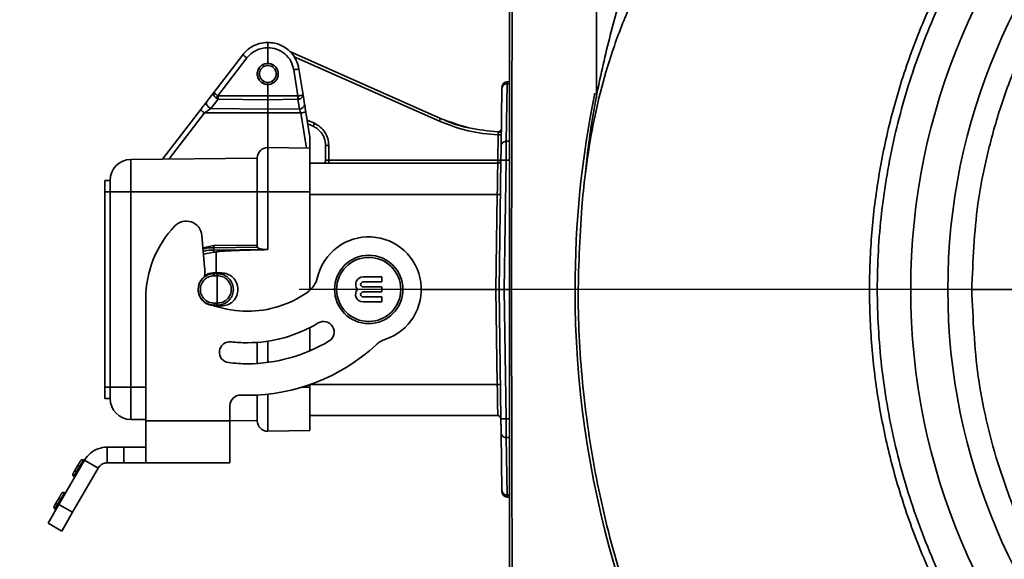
# Model space of a CAD drawing. Header units: millimetres. Extents: x 3 to 297, y 2 to 209.
# Tile 6 of 46: x 137.78 to 140.13, y 55.33 to 56.61. Entities that reach past the tile are written whole.
import ezdxf

# ---------------------------------------------------------------- set-up
doc = ezdxf.new("R2010")
doc.units = ezdxf.units.MM
doc.layers.add('尺寸线', color=5, linetype='Continuous')
doc.styles.add('SLDTEXTSTYLE2', font='TXT', dxfattribs={"width": 0.7})
doc.dimstyles.new('SLDDIMSTYLE0', dxfattribs={"dimtxt": 3, "dimasz": 3, "dimexe": 0, "dimexo": 0.0625, "dimgap": 0.75, "dimtad": 0, "dimtih": 1, "dimtoh": 1, "dimdec": 1, "dimlfac": 40, "dimrnd": 1e-09, "dimzin": 12, "dimdsep": 46, "dimtxsty": 'SLDTEXTSTYLE2', "dimsah": 1, "dimcen": 0, "dimadec": 0, "dimazin": 3, "dimtfac": 1, "dimtdec": 1, "dimtofl": 0, "dimtmove": 0, "dimatfit": 3, "dimfxl": 0, "dimfrac": 2, "dimtolj": 1, "dimtzin": 12, "dimarcsym": 0})

# ---------------------------------------------------------------- blocks, each defined once
blk = doc.blocks.new('_D')
at = {"layer": '尺寸线'}
for p, q in [((108.7159, 88.7034), (94.9076, 88.7034)), ((113.6399, 83.7795), (108.7159, 88.7034)), ((141.4495, 55.9698), (113.6399, 83.7795))]:
    blk.add_line(p, q, dxfattribs=at)
blk.add_solid([(113.6399, 83.7795), (111.8368, 86.219), (111.2004, 85.5826)], dxfattribs=at)
at = {"layer": '尺寸线', "insert": (94.9076, 92.5706), "char_height": 3, "attachment_point": 1, "style": 'SLDTEXTSTYLE2'}
blk.add_mtext('R1573.2', dxfattribs=at)
blk = doc.blocks.new('SW_CENTERMARKSYMBOL_0')
at = {"layer": '尺寸线', "color": 0}
blk.add_line((-0.05, 0), (-3, 0), dxfattribs=at)

msp = doc.modelspace()

# ---------------------------------------------------------------- hatches: boundary and pattern name
at = {"layer": '尺寸线'}
h = msp.add_hatch(dxfattribs=at)
h.set_pattern_fill('DOTS', color=256, scale=2, style=0)
edge = h.paths.add_edge_path(flags=0)
edge.add_arc((141.44955, 55.96983), 39.32875, 0, 360)
edge = h.paths.add_edge_path(flags=0)
edge.add_arc((141.44955, 55.96983), 6.1375, 0, 360)

# ---------------------------------------------------------------- linework, layer by layer
at = {"color": 7, "linetype": 'Continuous', "lineweight": 35}
for p, q in [((138.37455, 56.54483), (138.37455, 56.50733)), ((138.78553, 56.37676), (138.4268, 56.53574)), ((138.31506, 56.52801), (138.2463, 56.43848)), ((138.25555, 56.43029), (138.32476, 56.5204)), ((138.436, 56.52353), (138.78249, 56.36998)), ((138.35307, 56.4935), (138.35205, 56.49323)), ((138.35386, 56.49636), (138.35413, 56.49534)), ((138.36153, 56.50275), (138.36051, 56.50302)), ((138.36364, 56.50482), (138.36337, 56.50381)), ((138.37349, 56.50652), (138.37274, 56.50726)), ((138.37635, 56.50726), (138.37561, 56.50652)), ((138.38572, 56.50381), (138.38545, 56.50482)), ((138.38858, 56.50302), (138.38756, 56.50275)), ((138.39496, 56.49534), (138.39524, 56.49636)), ((138.39704, 56.49323), (138.39602, 56.4935)), ((138.43648, 56.49222), (138.4464, 56.43001)), ((138.4486, 56.4942), (138.45849, 56.4325)), ((138.34961, 56.48413), (138.35036, 56.48339)), ((138.35036, 56.48127), (138.34961, 56.48052)), ((138.35205, 56.47142), (138.35307, 56.47115)), ((138.35413, 56.46931), (138.35386, 56.4683)), ((138.36051, 56.46164), (138.36153, 56.46191)), ((138.38756, 56.46191), (138.38858, 56.46164)), ((138.39524, 56.4683), (138.39496, 56.46931)), ((138.39602, 56.47115), (138.39704, 56.47142)), ((138.39874, 56.48339), (138.39948, 56.48413)), ((138.39948, 56.48052), (138.39874, 56.48127)), ((138.94955, 56.46374), (138.94338, 56.46362)), ((138.2463, 56.43848), (138.22951, 56.41661)), ((138.2463, 56.43848), (138.24674, 56.43764)), ((138.36337, 56.46085), (138.36364, 56.45983)), ((138.37274, 56.45739), (138.37349, 56.45814)), ((138.37455, 56.45733), (138.37455, 56.43)), ((138.37561, 56.45814), (138.37635, 56.45739)), ((138.38545, 56.45983), (138.38572, 56.46085)), ((138.93122, 56.44781), (138.92931, 56.31095)), ((138.94159, 56.32211), (138.9435, 56.45897)), ((138.9435, 56.45897), (138.94955, 56.45909)), ((138.2392, 56.40016), (138.25646, 56.42262)), ((138.25163, 56.42518), (138.25164, 56.42519)), ((138.37455, 56.43), (138.25646, 56.43)), ((138.25646, 56.42262), (138.37455, 56.42117)), ((138.4464, 56.43001), (138.37455, 56.43)), ((138.37455, 56.42117), (138.37455, 56.43)), ((138.37455, 56.42117), (138.44631, 56.42205)), ((138.37455, 56.39849), (138.37455, 56.42117)), ((138.44769, 56.42223), (138.44631, 56.42205)), ((138.44631, 56.42205), (138.44993, 56.39942)), ((138.45849, 56.4325), (138.46206, 56.41023)), ((138.21465, 56.39726), (138.12457, 56.27997)), ((138.2392, 56.40016), (138.37455, 56.39849)), ((138.37455, 56.39849), (138.44993, 56.39942)), ((138.37455, 56.38965), (138.37455, 56.39849)), ((138.46504, 56.39163), (138.47455, 56.33233)), ((138.14023, 56.28014), (138.22434, 56.38965)), ((138.22434, 56.38965), (138.37455, 56.38965)), ((138.37455, 56.38965), (138.45292, 56.38965)), ((138.37455, 56.30733), (138.37455, 56.38965)), ((138.45292, 56.38965), (138.46637, 56.30572)), ((138.48534, 56.36494), (138.46809, 56.37259)), ((138.46952, 56.36367), (138.4823, 56.35801)), ((138.92134, 56.27725), (138.92218, 56.33749)), ((138.94955, 56.3222), (138.94159, 56.32211)), ((138.37455, 56.30733), (138.37455, 56.20233)), ((138.47455, 56.30558), (138.37455, 56.30733)), ((138.47455, 56.30558), (138.47455, 56.20233)), ((138.51205, 56.3123), (138.51205, 56.27733)), ((138.51955, 56.27725), (138.51955, 56.31237)), ((138.34955, 56.28233), (138.04902, 56.27918)), ((138.04902, 56.27918), (138.04902, 56.20233)), ((138.34955, 56.28233), (138.34955, 56.20233)), ((138.51955, 56.26983), (138.51955, 56.27725)), ((138.92134, 56.27725), (138.51955, 56.27725)), ((138.92134, 56.272), (138.92134, 56.27725)), ((138.92884, 56.27746), (138.92455, 55.96983)), ((138.93683, 55.96983), (138.94112, 56.27746)), ((138.94112, 56.27746), (138.94955, 56.27755)), ((138.92134, 56.26983), (138.47455, 56.26983)), ((138.92134, 56.26983), (138.92134, 56.272)), ((137.98705, 56.22918), (137.99955, 56.22918)), ((137.98705, 56.20233), (137.99955, 56.20233)), ((137.98705, 55.73733), (137.98705, 56.20233)), ((138.04902, 56.20233), (137.99955, 56.20233)), ((137.99955, 56.20233), (137.99955, 55.73733)), ((138.04902, 55.73733), (138.04902, 56.20233)), ((138.04902, 56.20233), (138.34955, 56.20233)), ((138.34955, 56.20233), (138.34955, 56.07479)), ((138.37455, 56.20233), (138.34955, 56.20233)), ((138.37455, 56.0645), (138.37455, 56.20233)), ((138.37455, 56.20233), (138.47455, 56.20233)), ((138.47455, 56.20233), (138.47455, 55.96748)), ((138.47455, 56.19587), (138.9202, 56.19587)), ((138.91705, 55.96983), (138.9202, 56.19587)), ((138.218, 56.0981), (138.2245, 56.02383)), ((138.24596, 56.07395), (138.22057, 56.06871)), ((138.34955, 56.07479), (138.24596, 56.07395)), ((138.24596, 56.06912), (138.34982, 56.06997)), ((138.24602, 56.06356), (138.24596, 56.06912)), ((138.36921, 56.06463), (138.24602, 56.06356)), ((138.36921, 56.06463), (138.37455, 56.0645)), ((138.22187, 56.05392), (138.24603, 56.05873)), ((138.24603, 56.05873), (138.25208, 56.05878)), ((138.25208, 56.00925), (138.25208, 56.05878)), ((138.24696, 56.00244), (138.25455, 56.00243)), ((138.24705, 56.00743), (138.24705, 56.00925)), ((138.25208, 56.00925), (138.24705, 56.00925)), ((138.25455, 56.00743), (138.24705, 56.00743)), ((138.25208, 56.00925), (138.25454, 56.00925)), ((138.25454, 56.00925), (138.26418, 56.00925)), ((138.25507, 56.00743), (138.25455, 56.00743)), ((138.25455, 55.93722), (138.25455, 56.00243)), ((138.25455, 56.00243), (138.25515, 56.00243)), ((138.26418, 56.00925), (138.25507, 56.00743)), ((138.64599, 55.99952), (138.60126, 55.99952)), ((138.64599, 55.98757), (138.64599, 55.99952)), ((138.60126, 55.98757), (138.64599, 55.98757)), ((138.64599, 55.97575), (138.60126, 55.97575)), ((138.64599, 55.96379), (138.64599, 55.97575)), ((138.73764, 55.96983), (138.91705, 55.96983)), ((138.92455, 55.96983), (138.91705, 55.96983)), ((138.9202, 55.74378), (138.91705, 55.96983)), ((138.92455, 55.96983), (138.92884, 55.66219)), ((138.92455, 55.96983), (138.93683, 55.96983)), ((138.94955, 55.96983), (138.93683, 55.96983)), ((138.94112, 55.66219), (138.93683, 55.96983)), ((140.04821, 55.96983), (140.15133, 55.96983)), ((138.08455, 55.65733), (138.08455, 55.9483)), ((138.60116, 55.96379), (138.64599, 55.96379)), ((138.64599, 55.95198), (138.60116, 55.95198)), ((138.64599, 55.94002), (138.64599, 55.95198)), ((138.25455, 55.93722), (138.24696, 55.93722)), ((138.25455, 55.93222), (138.24705, 55.93222)), ((138.25208, 55.92921), (138.25208, 55.9304)), ((138.25454, 55.9304), (138.26418, 55.9304)), ((138.25515, 55.93722), (138.25455, 55.93722)), ((138.25507, 55.93222), (138.25455, 55.93222)), ((138.25507, 55.93222), (138.26418, 55.9304)), ((138.60116, 55.94002), (138.64599, 55.94002)), ((138.47455, 55.87891), (138.47455, 55.82366)), ((138.34955, 55.84386), (138.34955, 55.79375)), ((138.37455, 55.79616), (138.37455, 55.84665)), ((137.98705, 55.73733), (137.99955, 55.73733)), ((138.04902, 55.73733), (137.99955, 55.73733)), ((138.04902, 55.73733), (138.04902, 55.66047)), ((138.08455, 55.73733), (138.04902, 55.73733)), ((138.47455, 55.73733), (138.45649, 55.73733)), ((138.47455, 55.74321), (138.47455, 55.73733)), ((138.47455, 55.73733), (138.47455, 55.63407)), ((138.9202, 55.74378), (138.47616, 55.74378)), ((138.34955, 55.71862), (138.34955, 55.65733)), ((138.37455, 55.72063), (138.37455, 55.63233)), ((137.98705, 55.71047), (137.99955, 55.71047)), ((138.28455, 55.6933), (138.28455, 55.65733)), ((138.47455, 55.66983), (138.92134, 55.66983)), ((138.08455, 55.6601), (138.04902, 55.66047)), ((138.28455, 55.65733), (138.08455, 55.65733)), ((138.08455, 55.65733), (138.08455, 55.55736)), ((138.34955, 55.65733), (138.28455, 55.65801)), ((138.28455, 55.55733), (138.28455, 55.65733)), ((138.94955, 55.6621), (138.94112, 55.66219)), ((138.47455, 55.63407), (138.37455, 55.63233)), ((138.92931, 55.62871), (138.93122, 55.49184)), ((138.9435, 55.48068), (138.94159, 55.61754)), ((138.94159, 55.61754), (138.94955, 55.61745)), ((138.03263, 55.59483), (137.9928, 55.59483)), ((137.9928, 55.55733), (137.9928, 55.59483)), ((138.03263, 55.59483), (138.03263, 55.55733)), ((138.08449, 55.59483), (138.03263, 55.59483)), ((137.93867, 55.56358), (137.87803, 55.45854)), ((137.92348, 55.55226), (137.91598, 55.53927)), ((137.91989, 55.53604), (137.92739, 55.54903)), ((137.93616, 55.56422), (137.92739, 55.54903)), ((137.92739, 55.54903), (137.92955, 55.54778)), ((137.93832, 55.56297), (137.93616, 55.56422)), ((137.93867, 55.56358), (137.97115, 55.54483)), ((138.03263, 55.55733), (137.9928, 55.55733)), ((138.08449, 55.55733), (138.03263, 55.55733)), ((138.08455, 55.55736), (138.08449, 55.55733)), ((138.08449, 55.55733), (138.28455, 55.55733)), ((137.97115, 55.54483), (137.91051, 55.43979)), ((137.91989, 55.53604), (137.91366, 55.52525)), ((137.91366, 55.52525), (137.91582, 55.524)), ((137.92205, 55.53479), (137.91989, 55.53604)), ((137.89116, 55.48627), (137.88239, 55.47109)), ((137.89332, 55.48502), (137.89116, 55.48627)), ((138.9435, 55.48068), (138.94955, 55.48056)), ((137.87803, 55.45854), (137.85207, 55.41358)), ((137.87489, 55.45809), (137.86866, 55.4473)), ((137.87848, 55.47432), (137.87098, 55.46133)), ((137.87489, 55.45809), (137.88239, 55.47109)), ((137.87705, 55.45684), (137.87489, 55.45809)), ((137.91051, 55.43979), (137.87803, 55.45854)), ((137.88239, 55.47109), (137.88455, 55.46984)), ((138.94338, 55.47603), (138.94955, 55.47591)), ((137.86866, 55.4473), (137.87082, 55.44605)), ((137.91051, 55.43979), (137.88455, 55.39483)), ((137.88455, 55.39483), (137.85207, 55.41358))]:
    msp.add_line(p, q, dxfattribs=at)
at = {"color": 7, "linetype": 'Continuous', "lineweight": 35, "flags": 128}
msp.add_lwpolyline([(138.2392, 56.40016), (138.23649, 56.4015), (138.23395, 56.40332), (138.23176, 56.40548), (138.23004, 56.40786), (138.22891, 56.41032), (138.22843, 56.41269), (138.22863, 56.41483), (138.22951, 56.41661)], dxfattribs=at)
at = {"color": 7, "linetype": 'Continuous', "lineweight": 35}
for centre, radius in [((141.44955, 55.96983), 1.54657), ((141.44955, 55.96983), 1.45826), ((138.61455, 55.96983), 0.08125)]:
    msp.add_circle(centre, radius, dxfattribs=at)
for centre, radius, start, end in [((141.44955, 55.96983), 2.975, 204.74835, 39.33708), ((138.49812, 56.75113), 0.2886, 230.63358, 233.08119), ((138.37455, 56.48233), 0.02, 0, 180), ((138.37455, 56.48233), 0.02, 180, 0), ((138.94377, 56.45113), 0.0125, 91.10126, 179.20191), ((141.44955, 55.96983), 2.34454, 180, 11.97082), ((141.44955, 55.96983), 2.34454, 168.51245, 180), ((138.3977, 56.62038), 0.2886, 230.63358, 233.08119), ((138.45054, 56.41094), 0.01154, 266.99827, 356.4736), ((138.28102, 57.4813), 1.1051, 278.94875, 279.58567), ((139.18209, 56.19492), 0.43627, 155.36584, 156.34142), ((138.89381, 56.18185), 0.44762, 155.85525, 156.82446), ((138.92239, 56.35241), 0.0075, 267.64887, 359.20057), ((138.37455, 56.28233), 0.025, 90, 180), ((138.51767, 56.13326), 0.17912, 89.4003, 91.79964), ((138.04955, 56.22918), 0.05, 90.6, 180), ((138.50455, 56.27733), 0.0075, 270.00005, 359.99999), ((138.92571, 56.4563), 0.1791, 268.60038, 270.99961), ((138.92134, 56.27733), 0.0075, 270, 359.20244), ((138.92395, 56.33019), 0.13437, 268.40088, 271.59909), ((138.33455, 55.9483), 0.25, 136.40511, 180), ((138.18065, 56.09483), 0.0375, 5, 136.40511), ((138.61455, 55.96983), 0.125, 288.64168, 166.55105), ((138.04841, 56.07151), 0.19756, 359.30663, 0.70715), ((138.61455, 55.96983), 0.07625, 0, 180), ((138.09998, 56.01294), 0.125, 354.28028, 5), ((138.24705, 55.96983), 0.03814, 126.51168, 266.75687), ((138.43219, 56.01344), 0.0625, 304.47211, 346.55105), ((138.60126, 55.98166), 0.01786, 90, 221.47621), ((138.61455, 55.96983), 0.07625, 180, 0), ((138.60116, 55.95789), 0.01786, 138.05643, 270), ((138.60126, 55.98166), 0.00591, 90, 270), ((138.32606, 56.16801), 0.25, 270, 304.47211), ((138.60116, 55.95789), 0.00591, 90, 270), ((138.26205, 55.97063), 0.0425, 246.1898, 252.03055), ((138.32606, 56.16801), 0.25, 252.03055, 270), ((138.32606, 56.16801), 0.325, 270, 301.18315), ((138.50728, 55.86858), 0.025, 301.18315, 121.18315), ((138.28455, 55.82048), 0.025, 83.18773, 263.18773), ((138.32606, 56.16801), 0.325, 263.18773, 270), ((138.32606, 56.16801), 0.375, 270, 301.18315), ((138.32606, 56.16801), 0.45, 270, 312.83119), ((138.67448, 55.79216), 0.0625, 108.64168, 132.83119), ((138.32606, 56.16801), 0.375, 263.18773, 270), ((138.92395, 55.60947), 0.13436, 88.40083, 91.59917), ((138.30955, 55.6933), 0.025, 88.00742, 180), ((138.32606, 56.16801), 0.45, 268.00742, 270), ((138.04955, 55.71047), 0.05, 180, 269.4), ((138.92134, 55.66233), 0.0075, 0.79896, 89.99999), ((138.37455, 55.65733), 0.025, 180, 270), ((137.93034, 55.55658), 0.00811, 212.17641, 248.60933), ((137.93366, 55.55989), 0.005, 60, 150), ((137.91616, 55.52958), 0.005, 150, 240), ((137.92284, 55.54359), 0.00811, 212.17641, 248.60933), ((137.88866, 55.48194), 0.005, 60, 150), ((138.94377, 55.48853), 0.0125, 180.79809, 268.9219), ((137.87784, 55.46565), 0.00811, 212.17641, 248.60933), ((137.88534, 55.47864), 0.00811, 212.17641, 248.60933), ((137.87116, 55.45163), 0.005, 150, 240)]:
    msp.add_arc(centre, radius, start, end, dxfattribs=at)
msp.add_ellipse((138.37455, 56.07123), major_axis=(0.025, 0.0003), ratio=0.2679306, start_param=3.2873186, end_param=4.4940682, dxfattribs=at)
for points, knots in [([(139.14965, 58.63232), (139.14972, 58.56231), (139.14986, 58.4224), (139.15028, 58.22177), (139.15079, 58.03866), (139.15133, 57.88032), (139.15185, 57.74428), (139.15233, 57.6284), (139.15276, 57.53086), (139.15316, 57.44402), (139.15353, 57.36575), (139.1539, 57.28735), (139.15428, 57.20691), (139.1547, 57.11802), (139.15513, 57.02159), (139.15555, 56.91852), (139.15592, 56.80986), (139.15619, 56.69691), (139.15628, 56.58414), (139.15619, 56.49286), (139.15595, 56.44033), (139.15588, 56.42401)], [0, 0, 0, 0, 0.0951041, 0.1900481, 0.2725324, 0.3438541, 0.4051346, 0.4573361, 0.5012761, 0.53764, 0.5753011, 0.6075999, 0.6441503, 0.6845765, 0.72834, 0.7751476, 0.8245861, 0.8759623, 0.9285869, 0.9778148, 1, 1, 1, 1]), ([(143.76267, 56.28898), (143.75885, 56.32319), (143.74801, 56.42011), (143.71158, 56.57763), (143.65552, 56.76185), (143.58327, 56.9434), (143.49447, 57.12108), (143.38566, 57.29037), (143.2611, 57.45349), (143.12295, 57.61053), (142.97728, 57.74623), (142.82951, 57.85983), (142.68292, 57.95498), (142.52604, 58.03984), (142.36233, 58.11264), (142.19478, 58.17269), (142.0232, 58.22072), (141.84598, 58.25664), (141.66539, 58.27954), (141.48391, 58.28887), (141.30225, 58.28469), (141.12063, 58.2668), (140.93903, 58.23518), (140.75944, 58.18981), (140.58492, 58.13145), (140.41829, 58.06137), (140.25887, 57.97971), (140.10663, 57.88567), (139.94642, 57.76748), (139.78612, 57.62168), (139.62978, 57.44469), (139.48822, 57.25528), (139.39443, 57.09996), (139.32886, 56.96726), (139.28228, 56.86062), (139.23348, 56.72844), (139.19192, 56.59233), (139.15916, 56.45201), (139.13912, 56.33699), (139.13208, 56.26856), (139.12997, 56.24802)], [0, 0, 0, 0, 0.0164906, 0.0467309, 0.0769737, 0.107914, 0.1388446, 0.1698374, 0.2008503, 0.2327176, 0.2645701, 0.2897101, 0.31485, 0.340715, 0.3665807, 0.3913262, 0.4160712, 0.4415026, 0.4669329, 0.4918794, 0.5170113, 0.5424048, 0.5677994, 0.5939579, 0.6201171, 0.6455293, 0.6709411, 0.697094, 0.7232466, 0.7584127, 0.7935993, 0.8301544, 0.8666787, 0.8776081, 0.8994728, 0.9214001, 0.9442108, 0.96702, 0.9901045, 1, 1, 1, 1]), ([(141.44955, 54.32536), (141.37401, 54.32837), (141.22183, 54.33442), (141.02792, 54.37695), (140.86821, 54.42946), (140.74124, 54.48357), (140.61782, 54.54888), (140.50095, 54.62414), (140.39111, 54.70876), (140.28919, 54.80179), (140.19435, 54.90429), (140.10898, 55.01399), (140.03334, 55.1302), (139.96796, 55.25172), (139.9124, 55.37984), (139.86815, 55.51161), (139.83519, 55.64647), (139.81377, 55.78278), (139.80374, 55.92207), (139.8056, 56.06089), (139.81914, 56.19906), (139.84405, 56.33478), (139.88069, 56.46953), (139.9284, 56.59992), (139.98691, 56.72581), (140.05534, 56.84564), (140.13452, 56.96067), (140.2227, 57.06791), (140.31947, 57.16722), (140.42368, 57.25767), (140.53647, 57.34001), (140.65531, 57.4121), (140.77965, 57.47386), (140.90794, 57.52467), (141.04162, 57.56508), (141.17714, 57.59349), (141.31371, 57.61114), (141.40417, 57.6133), (141.44955, 57.61438)], [0, 0, 0, 0, 0.04384667, 0.08833293, 0.11470514, 0.14145364, 0.16839327, 0.19572564, 0.22209784, 0.24884635, 0.27578597, 0.30311835, 0.32949055, 0.35623905, 0.38317868, 0.41051105, 0.43688326, 0.46372724, 0.49057122, 0.51790359, 0.5442758, 0.57111978, 0.59796376, 0.62529613, 0.65166833, 0.67851232, 0.7053563, 0.73268867, 0.75906087, 0.78580938, 0.812749, 0.84008138, 0.86645358, 0.89329756, 0.92014154, 0.94747392, 0.97364747, 1, 1, 1, 1]), ([(141.44955, 57.59588), (141.40483, 57.59481), (141.3154, 57.59266), (141.16612, 57.57347), (141.00325, 57.53689), (140.83024, 57.47683), (140.66492, 57.39805), (140.50975, 57.30077), (140.36634, 57.18691), (140.23642, 57.05783), (140.12219, 56.91467), (140.02455, 56.75975), (139.94468, 56.59494), (139.88428, 56.42205), (139.84343, 56.24355), (139.82261, 56.06159), (139.82284, 55.87845), (139.84338, 55.69648), (139.88397, 55.5179), (139.94481, 55.34515), (140.02441, 55.18025), (140.12183, 55.02516), (140.23642, 54.88229), (140.36612, 54.75303), (140.50938, 54.63892), (140.6648, 54.54207), (140.82998, 54.46293), (141.01648, 54.39836), (141.22386, 54.35305), (141.37432, 54.34693), (141.44955, 54.34387)], [0, 0, 0, 0, 0.0262694, 0.0525388, 0.088297, 0.1241692, 0.1599274, 0.1956856, 0.2315578, 0.267316, 0.3030741, 0.3389464, 0.3747045, 0.4104627, 0.4463349, 0.4820931, 0.5178513, 0.5537235, 0.5894817, 0.6252399, 0.6611121, 0.6968703, 0.7326285, 0.7685007, 0.8042589, 0.8400171, 0.8758893, 0.9116475, 0.9558237, 1, 1, 1, 1]), ([(139.87898, 57.45134), (139.82546, 57.40811), (139.71194, 57.31641), (139.56039, 57.159), (139.44052, 57.0056), (139.35186, 56.86932), (139.28622, 56.75379), (139.23266, 56.64153), (139.19203, 56.5352), (139.16374, 56.43749), (139.14253, 56.33708), (139.12828, 56.24099), (139.12339, 56.19096), (139.12095, 56.16595)], [0, 0, 0, 0, 0.1006504, 0.2134782, 0.3262898, 0.4015186, 0.4767497, 0.5519902, 0.6272024, 0.7024348, 0.7776708, 0.8888278, 1, 1, 1, 1]), ([(140.04821, 55.96983), (140.05096, 56.0378), (140.05528, 56.14465), (140.08326, 56.28779), (140.11448, 56.40126), (140.15582, 56.51272), (140.20642, 56.62027), (140.2654, 56.72217), (140.33258, 56.81884), (140.40844, 56.91035), (140.4918, 56.99509), (140.58118, 57.07172), (140.67657, 57.1407), (140.77845, 57.20195), (140.88516, 57.25431), (140.99486, 57.29704), (141.10771, 57.33056), (141.22412, 57.35463), (141.34215, 57.36872), (141.4598, 57.37273), (141.57739, 57.367), (141.6952, 57.35118), (141.81124, 57.32541), (141.92359, 57.29025), (142.03266, 57.24592), (142.13859, 57.192), (142.23956, 57.12927), (142.33394, 57.0589), (142.42218, 56.98097), (142.50429, 56.89503), (142.57881, 56.80242), (142.64458, 56.70477), (142.70204, 56.60203), (142.75113, 56.49374), (142.80046, 56.35363), (142.84184, 56.17879), (142.84785, 56.03999), (142.85088, 55.96983)], [0, 0, 0, 0, 0.04629059, 0.07275543, 0.09922028, 0.12645398, 0.15368769, 0.18015253, 0.20661737, 0.23385108, 0.26108478, 0.28754963, 0.31401447, 0.34124818, 0.36848188, 0.39494673, 0.42141157, 0.44864528, 0.47587898, 0.50234382, 0.52880867, 0.55604237, 0.58327608, 0.60974092, 0.63620577, 0.66343947, 0.69067318, 0.71713802, 0.74360286, 0.77083657, 0.79807027, 0.82453512, 0.85099996, 0.87823367, 0.90546737, 0.95221015, 1, 1, 1, 1]), ([(138.94955, 55.11638), (138.94955, 55.15073), (138.94955, 55.24933), (138.94955, 55.41512), (138.94955, 55.61782), (138.94955, 55.82697), (138.94955, 56.03569), (138.94955, 56.23863), (138.94955, 56.4358), (138.94955, 56.63108), (138.94955, 56.7592), (138.94955, 56.82328)], [0, 0, 0, 0, 0.0627629, 0.1801203, 0.2974151, 0.4187899, 0.5401211, 0.6532794, 0.7664909, 0.8832198, 1, 1, 1, 1]), ([(138.95648, 56.82951), (138.95633, 56.79824), (138.95589, 56.70429), (138.95526, 56.54442), (138.95477, 56.38052), (138.95449, 56.24638), (138.95434, 56.14409), (138.95426, 56.04119), (138.95424, 55.90352), (138.95439, 55.73006), (138.95477, 55.55751), (138.9552, 55.41967), (138.95557, 55.31631), (138.95592, 55.23329), (138.95622, 55.16463), (138.95638, 55.13012), (138.95648, 55.11014)], [0, 0, 0, 0, 0.0566752, 0.1702359, 0.2849676, 0.3429112, 0.4012776, 0.4598125, 0.5178819, 0.6348802, 0.7544253, 0.8151785, 0.8762441, 0.9373859, 0.9637727, 1, 1, 1, 1]), ([(138.31506, 56.52801), (138.31814, 56.53159), (138.32473, 56.53926), (138.3381, 56.54853), (138.35499, 56.55582), (138.3678, 56.55681), (138.37455, 56.55733)], [0, 0, 0, 0, 0.2058527, 0.4411662, 0.705898, 1, 1, 1, 1]), ([(138.37455, 56.54483), (138.37455, 56.54601), (138.37454, 56.54868), (138.37454, 56.5519), (138.37454, 56.55431), (138.37454, 56.55592), (138.37455, 56.55709), (138.37455, 56.55725), (138.37455, 56.55733)], [0, 0, 0, 0, 0.1812102, 0.4078067, 0.5387211, 0.6810658, 0.8348295, 1, 1, 1, 1]), ([(138.37455, 56.55733), (138.37994, 56.55699), (138.39044, 56.55633), (138.40939, 56.5499), (138.42837, 56.53671), (138.44316, 56.51615), (138.44688, 56.50115), (138.4486, 56.4942)], [0, 0, 0, 0, 0.1530496, 0.298182, 0.5635065, 0.797484, 1, 1, 1, 1]), ([(138.32476, 56.5204), (138.32788, 56.52396), (138.33422, 56.53117), (138.34658, 56.53888), (138.36024, 56.54394), (138.36982, 56.54453), (138.37455, 56.54483)], [0, 0, 0, 0, 0.2466698, 0.5, 0.7533302, 1, 1, 1, 1]), ([(138.37455, 56.54483), (138.38169, 56.54414), (138.39644, 56.54272), (138.41604, 56.53092), (138.43085, 56.51349), (138.43464, 56.49916), (138.43648, 56.49222)], [0, 0, 0, 0, 0.24200889, 0.5, 0.75799111, 1, 1, 1, 1]), ([(138.37455, 56.45733), (138.3714, 56.45766), (138.36654, 56.45818), (138.36071, 56.4613), (138.35674, 56.46453), (138.35351, 56.46851), (138.35048, 56.47432), (138.34894, 56.48233), (138.35048, 56.49034), (138.35352, 56.49615), (138.35675, 56.50014), (138.36072, 56.50336), (138.36655, 56.50647), (138.3714, 56.50699), (138.37455, 56.50733)], [0, 0, 0, 0, 0.1197349, 0.18518, 0.2500276, 0.3149641, 0.380282, 0.5, 0.6197179, 0.6852149, 0.7499726, 0.814997, 0.8802651, 1, 1, 1, 1]), ([(138.35413, 56.49534), (138.35415, 56.4952), (138.3542, 56.49494), (138.35413, 56.49452), (138.35397, 56.49415), (138.35373, 56.49386), (138.35343, 56.49363), (138.3532, 56.49355), (138.35307, 56.4935)], [0, 0, 0, 0, 0.2047098, 0.3641399, 0.5246311, 0.6627287, 0.8035773, 1, 1, 1, 1]), ([(138.36337, 56.50381), (138.36332, 56.50367), (138.36324, 56.50342), (138.36296, 56.50309), (138.36264, 56.50286), (138.36229, 56.50273), (138.36191, 56.50267), (138.36167, 56.50272), (138.36153, 56.50275)], [0, 0, 0, 0, 0.2047098, 0.3641399, 0.5246311, 0.6627287, 0.8035773, 1, 1, 1, 1]), ([(138.37561, 56.50652), (138.3755, 56.50642), (138.3753, 56.50625), (138.3749, 56.5061), (138.3745, 56.50606), (138.37413, 56.50612), (138.37377, 56.50627), (138.37359, 56.50643), (138.37349, 56.50652)], [0, 0, 0, 0, 0.20470977, 0.36413987, 0.5246311, 0.66272873, 0.80357729, 1, 1, 1, 1]), ([(138.37455, 56.50733), (138.37769, 56.50699), (138.38255, 56.50647), (138.38838, 56.50336), (138.39235, 56.50013), (138.39558, 56.49615), (138.39862, 56.49033), (138.40015, 56.48233), (138.39862, 56.47432), (138.39558, 56.4685), (138.39234, 56.46452), (138.38837, 56.46129), (138.38255, 56.45818), (138.37769, 56.45766), (138.37455, 56.45733)], [0, 0, 0, 0, 0.1197349, 0.18518, 0.2500276, 0.3149641, 0.380282, 0.5, 0.6197179, 0.6852149, 0.7499726, 0.814997, 0.8802651, 1, 1, 1, 1]), ([(138.38756, 56.50275), (138.38742, 56.50272), (138.38716, 56.50267), (138.38674, 56.50274), (138.38637, 56.5029), (138.38608, 56.50314), (138.38585, 56.50345), (138.38577, 56.50367), (138.38572, 56.50381)], [0, 0, 0, 0, 0.2047098, 0.3641399, 0.5246311, 0.6627287, 0.8035773, 1, 1, 1, 1]), ([(138.39602, 56.4935), (138.39589, 56.49355), (138.39564, 56.49364), (138.39531, 56.49391), (138.39508, 56.49423), (138.39495, 56.49459), (138.39489, 56.49497), (138.39494, 56.4952), (138.39496, 56.49534)], [0, 0, 0, 0, 0.2047098, 0.3641399, 0.5246311, 0.6627287, 0.8035773, 1, 1, 1, 1]), ([(138.35036, 56.48339), (138.35045, 56.48328), (138.35062, 56.48308), (138.35077, 56.4827), (138.35079, 56.48244), (138.3508, 56.48233)], [0, 0, 0, 0, 0.4093902, 0.7282275, 1, 1, 1, 1]), ([(138.3508, 56.48233), (138.35079, 56.4822), (138.35076, 56.48193), (138.35061, 56.48156), (138.35045, 56.48137), (138.35036, 56.48127)], [0, 0, 0, 0, 0.3067247, 0.6118304, 1, 1, 1, 1]), ([(138.35307, 56.47115), (138.3532, 56.4711), (138.35345, 56.47102), (138.35378, 56.47074), (138.35402, 56.47042), (138.35415, 56.47007), (138.3542, 56.46969), (138.35415, 56.46945), (138.35413, 56.46931)], [0, 0, 0, 0, 0.2047098, 0.3641399, 0.5246311, 0.6627287, 0.8035773, 1, 1, 1, 1]), ([(138.36153, 56.46191), (138.36168, 56.46194), (138.36193, 56.46198), (138.36236, 56.46191), (138.36272, 56.46175), (138.36301, 56.46151), (138.36324, 56.46121), (138.36332, 56.46098), (138.36337, 56.46085)], [0, 0, 0, 0, 0.20470977, 0.36413987, 0.5246311, 0.66272873, 0.80357729, 1, 1, 1, 1]), ([(138.38572, 56.46085), (138.38577, 56.46099), (138.38586, 56.46123), (138.38613, 56.46156), (138.38645, 56.4618), (138.38681, 56.46193), (138.38719, 56.46198), (138.38742, 56.46194), (138.38756, 56.46191)], [0, 0, 0, 0, 0.2047098, 0.3641399, 0.5246311, 0.6627287, 0.8035773, 1, 1, 1, 1]), ([(138.39496, 56.46931), (138.39494, 56.46946), (138.39489, 56.46971), (138.39496, 56.47014), (138.39512, 56.4705), (138.39536, 56.47079), (138.39567, 56.47103), (138.39589, 56.47111), (138.39602, 56.47115)], [0, 0, 0, 0, 0.2047098, 0.3641399, 0.5246311, 0.6627287, 0.8035773, 1, 1, 1, 1]), ([(138.3983, 56.48233), (138.39831, 56.48246), (138.39833, 56.48272), (138.39849, 56.4831), (138.39865, 56.48328), (138.39874, 56.48339)], [0, 0, 0, 0, 0.3067247, 0.6118304, 1, 1, 1, 1]), ([(138.39874, 56.48127), (138.39864, 56.48138), (138.39847, 56.48157), (138.39832, 56.48196), (138.3983, 56.48221), (138.3983, 56.48233)], [0, 0, 0, 0, 0.4093902, 0.7282275, 1, 1, 1, 1]), ([(138.9435, 56.45897), (138.94351, 56.4603), (138.94352, 56.46294), (138.94353, 56.46397), (138.94352, 56.46294), (138.94351, 56.4603), (138.9435, 56.45897)], [0, 0, 0, 0, 0.2507225, 0.4999861, 0.7492559, 1, 1, 1, 1]), ([(138.24606, 56.4323), (138.24572, 56.43351), (138.24513, 56.43558), (138.24565, 56.43743), (138.2461, 56.4382), (138.24625, 56.4384), (138.24629, 56.43846), (138.2463, 56.43848)], [0, 0, 0, 0, 0.50015472, 0.85971975, 0.95737414, 0.98555554, 1, 1, 1, 1]), ([(138.2464, 56.43829), (138.2463, 56.43816), (138.24578, 56.43748), (138.24557, 56.43655), (138.24539, 56.43579)], [0, 0, 0, 0, 0.1879624, 1, 1, 1, 1]), ([(138.37349, 56.45814), (138.3736, 56.45823), (138.37379, 56.4584), (138.3742, 56.45855), (138.37459, 56.45859), (138.37496, 56.45853), (138.37532, 56.45839), (138.3755, 56.45823), (138.37561, 56.45814)], [0, 0, 0, 0, 0.20470977, 0.36413987, 0.5246311, 0.66272873, 0.80357729, 1, 1, 1, 1]), ([(138.93122, 56.44781), (138.93142, 56.44927), (138.93182, 56.45218), (138.93466, 56.45584), (138.93869, 56.45842), (138.9419, 56.45879), (138.9435, 56.45897)], [0, 0, 0, 0, 0.2500004, 0.5000002, 0.7500001, 1, 1, 1, 1]), ([(138.22951, 56.41661), (138.22741, 56.41388), (138.22291, 56.40802), (138.21753, 56.40101), (138.21465, 56.39726)], [0, 0, 0, 0, 0.4652688, 1, 1, 1, 1]), ([(138.25163, 56.42518), (138.25098, 56.42574), (138.24968, 56.42684), (138.24758, 56.42924), (138.24666, 56.43109), (138.24606, 56.4323)], [0, 0, 0, 0, 0.2663989, 0.5222021, 1, 1, 1, 1]), ([(138.24674, 56.43764), (138.24728, 56.43711), (138.24835, 56.43602), (138.25106, 56.43379), (138.25354, 56.43183), (138.25488, 56.4308), (138.25555, 56.43029)], [0, 0, 0, 0, 0.323946, 0.6566383, 0.8271796, 1, 1, 1, 1]), ([(138.25163, 56.42518), (138.25225, 56.42594), (138.25347, 56.42746), (138.25486, 56.42934), (138.25555, 56.43029)], [0, 0, 0, 0, 0.4999944, 1, 1, 1, 1]), ([(138.25646, 56.42262), (138.25558, 56.42295), (138.25388, 56.42357), (138.25237, 56.42466), (138.25163, 56.42518)], [0, 0, 0, 0, 0.5140578, 1, 1, 1, 1]), ([(138.25646, 56.43), (138.25629, 56.43002), (138.25597, 56.43004), (138.25569, 56.4302), (138.25555, 56.43029)], [0, 0, 0, 0, 0.5031806, 1, 1, 1, 1]), ([(138.4464, 56.43001), (138.44639, 56.42925), (138.44636, 56.42774), (138.44632, 56.42489), (138.44631, 56.42318), (138.44631, 56.42205)], [0, 0, 0, 0, 0.26088862, 0.51488955, 1, 1, 1, 1]), ([(138.4464, 56.43001), (138.44731, 56.43015), (138.44905, 56.43043), (138.4521, 56.43093), (138.45534, 56.4315), (138.45766, 56.43203), (138.45839, 56.4323), (138.45849, 56.43243), (138.45849, 56.43247), (138.45849, 56.43249), (138.45849, 56.4325)], [0, 0, 0, 0, 0.1413173, 0.2723307, 0.5024997, 0.7512914, 0.9259099, 0.9755647, 0.9909297, 1, 1, 1, 1]), ([(138.4464, 56.43001), (138.44664, 56.42856), (138.44712, 56.42564), (138.4475, 56.42337), (138.44769, 56.42223)], [0, 0, 0, 0, 0.5001081, 1, 1, 1, 1]), ([(138.45504, 56.42541), (138.45439, 56.42495), (138.45304, 56.42399), (138.45053, 56.42287), (138.44866, 56.42245), (138.44769, 56.42223)], [0, 0, 0, 0, 0.3153485, 0.6486806, 1, 1, 1, 1]), ([(138.45849, 56.4325), (138.4585, 56.43163), (138.45854, 56.42976), (138.45709, 56.42724), (138.45558, 56.42589), (138.45504, 56.42541)], [0, 0, 0, 0, 0.35875649, 0.77190381, 1, 1, 1, 1]), ([(138.22434, 56.38965), (138.22699, 56.39153), (138.23217, 56.39522), (138.23689, 56.39853), (138.2392, 56.40016)], [0, 0, 0, 0, 0.51032304, 1, 1, 1, 1]), ([(138.44993, 56.39942), (138.4503, 56.39824), (138.45091, 56.39629), (138.45195, 56.39285), (138.45258, 56.39077), (138.45292, 56.38965)], [0, 0, 0, 0, 0.41803711, 0.6886236, 1, 1, 1, 1]), ([(138.46206, 56.41023), (138.4625, 56.4075), (138.46337, 56.40205), (138.46449, 56.39509), (138.46504, 56.39163)], [0, 0, 0, 0, 0.50148037, 1, 1, 1, 1]), ([(138.78249, 56.36998), (138.80501, 56.36126), (138.85003, 56.34383), (138.89813, 56.3396), (138.92218, 56.33749)], [0, 0, 0, 0, 0.5000517, 1, 1, 1, 1]), ([(138.92208, 56.34492), (138.89875, 56.34698), (138.85173, 56.35114), (138.8077, 56.36818), (138.78553, 56.37676)], [0, 0, 0, 0, 0.4963016, 1, 1, 1, 1]), ([(138.85281, 56.35428), (138.85281, 56.35428), (138.82938, 56.35745), (138.80745, 56.36711), (138.78553, 56.37676)], [0, 0, 0, 0, 0.0000335, 1, 1, 1, 1]), ([(138.4823, 56.35801), (138.48561, 56.35628), (138.49285, 56.35249), (138.50234, 56.34293), (138.51032, 56.32928), (138.51144, 56.3182), (138.51205, 56.3123)], [0, 0, 0, 0, 0.1936545, 0.4249483, 0.6937725, 1, 1, 1, 1]), ([(138.51955, 56.31237), (138.51908, 56.3179), (138.51816, 56.32896), (138.51084, 56.34412), (138.49995, 56.35695), (138.49021, 56.36228), (138.48534, 56.36494)], [0, 0, 0, 0, 0.2495936, 0.4999611, 0.7503477, 1, 1, 1, 1]), ([(138.92755, 56.34625), (138.92714, 56.34593), (138.92633, 56.34531), (138.92491, 56.34471), (138.92346, 56.34437), (138.92249, 56.34436), (138.92202, 56.34436)], [0, 0, 0, 0, 0.2634877, 0.5211617, 0.7679424, 1, 1, 1, 1]), ([(138.92218, 56.33749), (138.92217, 56.33846), (138.92214, 56.34042), (138.92211, 56.34287), (138.92209, 56.34459), (138.92208, 56.34481), (138.92208, 56.34492)], [0, 0, 0, 0, 0.2501254, 0.5001562, 0.7501024, 1, 1, 1, 1]), ([(138.92927, 56.34944), (138.92905, 56.34896), (138.92862, 56.34803), (138.9273, 56.34578), (138.92585, 56.34412), (138.92492, 56.34305)], [0, 0, 0, 0, 0.2766633, 0.5344979, 1, 1, 1, 1]), ([(138.92755, 56.34121), (138.92791, 56.34196), (138.92866, 56.34351), (138.92936, 56.34609), (138.92979, 56.34879), (138.92984, 56.35036), (138.92987, 56.35117)], [0, 0, 0, 0, 0.2253575, 0.4665433, 0.7246636, 1, 1, 1, 1]), ([(138.92918, 56.33732), (138.92918, 56.33813), (138.92919, 56.33974), (138.9292, 56.34204), (138.92921, 56.34417), (138.92921, 56.34534), (138.92922, 56.34592)], [0, 0, 0, 0, 0.2514626, 0.5021883, 0.7516137, 1, 1, 1, 1]), ([(138.47455, 56.30558), (138.47455, 56.31231), (138.47454, 56.32091), (138.47455, 56.32968), (138.47455, 56.33174), (138.47455, 56.33226), (138.47455, 56.3323), (138.47455, 56.33233)], [0, 0, 0, 0, 0.69694085, 0.89118459, 0.95306526, 0.97766205, 1, 1, 1, 1]), ([(138.94159, 56.32211), (138.94156, 56.31993), (138.94149, 56.31549), (138.94136, 56.30493), (138.94124, 56.29202), (138.94116, 56.28237), (138.94112, 56.27746)], [0, 0, 0, 0, 0.23757589, 0.48343256, 0.7375732, 1, 1, 1, 1]), ([(138.92931, 56.31095), (138.92929, 56.30925), (138.92924, 56.30579), (138.92912, 56.29758), (138.92899, 56.2879), (138.92889, 56.28089), (138.92884, 56.27746)], [0, 0, 0, 0, 0.2450139, 0.5, 0.7549861, 1, 1, 1, 1]), ([(138.51205, 56.27733), (138.51209, 56.27732), (138.51217, 56.27731), (138.5128, 56.27729), (138.5137, 56.27728), (138.5151, 56.27727), (138.51707, 56.27725), (138.51877, 56.27725), (138.51955, 56.27725)], [0, 0, 0, 0, 0.1550158, 0.3015231, 0.4395158, 0.5689882, 0.8013777, 1, 1, 1, 1]), ([(138.9202, 56.19587), (138.92029, 56.20185), (138.92046, 56.21307), (138.92074, 56.23137), (138.92105, 56.25051), (138.92129, 56.26662), (138.92132, 56.26878), (138.92134, 56.26983)], [0, 0, 0, 0, 0.15415986, 0.28914181, 0.50074281, 0.75699911, 1, 1, 1, 1]), ([(137.98705, 56.20233), (137.98705, 56.20584), (137.98705, 56.21288), (137.98705, 56.22176), (137.98705, 56.22797), (137.98705, 56.22878), (137.98705, 56.22918)], [0, 0, 0, 0, 0.2499091, 0.5000518, 0.7501666, 1, 1, 1, 1]), ([(137.99955, 56.22918), (137.99955, 56.22882), (137.99955, 56.22827), (137.99955, 56.22492), (137.99955, 56.22261), (137.99955, 56.2213), (137.99955, 56.22125), (137.99955, 56.22108), (137.99955, 56.21849), (137.99955, 56.21391), (137.99955, 56.20899), (137.99955, 56.20708), (137.99955, 56.20626), (137.99955, 56.20461), (137.99955, 56.20318), (137.99955, 56.20233)], [0, 0, 0, 0, 0.239397, 0.3694911, 0.4999039, 0.5000784, 0.5013265, 0.5046806, 0.5171832, 0.7593648, 0.8795302, 0.8817773, 0.8975151, 0.9394819, 1, 1, 1, 1]), ([(137.99955, 56.20233), (137.99955, 56.20585), (137.99955, 56.21289), (137.99955, 56.22177), (137.99955, 56.22797), (137.99955, 56.22878), (137.99955, 56.22918)], [0, 0, 0, 0, 0.25021485, 0.50005877, 0.75032507, 1, 1, 1, 1]), ([(139.12095, 56.16595), (139.1167, 56.09181), (139.10817, 55.94301), (139.12263, 55.71772), (139.15783, 55.49159), (139.21579, 55.26941), (139.29513, 55.05395), (139.39593, 54.84553), (139.52015, 54.64315), (139.66206, 54.45789), (139.81763, 54.29167), (139.98478, 54.14364), (140.171, 54.00843), (140.36274, 53.89666), (140.55421, 53.80769), (140.74278, 53.73875), (140.94128, 53.68517), (141.0809, 53.66057), (141.16166, 53.65019), (141.20879, 53.6445), (141.30682, 53.63514), (141.39632, 53.63343), (141.44955, 53.63242)], [0, 0, 0, 0, 0.0613856, 0.1231974, 0.1863633, 0.2500049, 0.3114004, 0.3732691, 0.4367262, 0.5007795, 0.5569312, 0.6135668, 0.671869, 0.7308123, 0.7789113, 0.8274244, 0.8773235, 0.927734, 0.9293581, 0.9358546, 0.9618492, 1, 1, 1, 1]), ([(138.24596, 56.06912), (138.23783, 56.06892), (138.22922, 56.06871), (138.2213, 56.06571), (138.22085, 56.06554)], [0, 0, 0, 0, 0.9438913, 1, 1, 1, 1]), ([(138.24602, 56.06356), (138.23839, 56.06335), (138.22991, 56.06313), (138.22214, 56.06007), (138.22136, 56.05977)], [0, 0, 0, 0, 0.8995211, 1, 1, 1, 1]), ([(138.25208, 56.05878), (138.25209, 56.0588), (138.25211, 56.05885), (138.25222, 56.05895), (138.25255, 56.05914), (138.25384, 56.05951), (138.25889, 56.06026), (138.27694, 56.0616), (138.31644, 56.06322), (138.35212, 56.06401), (138.37455, 56.0645)], [0, 0, 0, 0, 0.0006064, 0.0013505, 0.0033807, 0.0099486, 0.0337827, 0.1281598, 0.4518617, 1, 1, 1, 1]), ([(138.34955, 56.07479), (138.34955, 56.07425), (138.34954, 56.07315), (138.34956, 56.0717), (138.34962, 56.07052), (138.34976, 56.07015), (138.34982, 56.06997)], [0, 0, 0, 0, 0.2501719, 0.5006442, 0.7509359, 1, 1, 1, 1]), ([(138.22344, 55.94054), (138.22156, 55.94225), (138.21629, 55.94706), (138.21087, 55.95714), (138.20877, 55.96975), (138.21081, 55.98238), (138.21622, 55.99251), (138.2215, 55.99735), (138.22338, 55.99906)], [0, 0, 0, 0, 0.1136377, 0.31979, 0.4992145, 0.6792184, 0.8860128, 1, 1, 1, 1]), ([(138.24696, 55.93722), (138.24272, 55.93768), (138.23629, 55.93839), (138.22869, 55.94255), (138.2221, 55.94797), (138.21604, 55.95703), (138.21348, 55.96983), (138.21604, 55.98263), (138.2221, 55.99168), (138.22869, 55.9971), (138.23629, 56.00126), (138.24272, 56.00197), (138.24696, 56.00244)], [0, 0, 0, 0, 0.1239341, 0.1877834, 0.2517584, 0.3739238, 0.4999986, 0.6260734, 0.7482392, 0.8120892, 0.876065, 1, 1, 1, 1]), ([(138.22338, 55.99906), (138.22558, 56.00062), (138.2301, 56.00382), (138.23823, 56.00681), (138.24406, 56.00722), (138.24705, 56.00743)], [0, 0, 0, 0, 0.3156856, 0.6490246, 1, 1, 1, 1]), ([(138.24705, 56.00925), (138.24386, 56.00901), (138.23766, 56.00855), (138.22991, 56.00575), (138.2259, 56.00291), (138.22436, 56.00182)], [0, 0, 0, 0, 0.39431571, 0.7670462, 1, 1, 1, 1]), ([(138.25507, 56.00743), (138.25801, 56.00723), (138.26375, 56.00683), (138.27178, 56.00392), (138.27628, 56.0008), (138.27847, 55.99928)], [0, 0, 0, 0, 0.3499681, 0.6833082, 1, 1, 1, 1]), ([(138.25515, 56.00243), (138.2594, 56.00197), (138.26583, 56.00127), (138.27344, 55.99711), (138.28003, 55.99169), (138.2861, 55.98263), (138.28866, 55.96983), (138.2861, 55.95702), (138.28003, 55.94796), (138.27344, 55.94255), (138.26583, 55.93838), (138.2594, 55.93768), (138.25515, 55.93722)], [0, 0, 0, 0, 0.1239329, 0.1877847, 0.2517619, 0.373923, 0.4999972, 0.6260714, 0.7482334, 0.8120864, 0.8760653, 1, 1, 1, 1]), ([(138.26418, 55.9304), (138.2692, 55.93098), (138.2794, 55.93217), (138.29268, 55.94103), (138.30154, 55.95425), (138.3048, 55.96997), (138.30144, 55.98566), (138.29252, 55.99876), (138.27929, 56.0075), (138.26917, 56.00868), (138.26418, 56.00925)], [0, 0, 0, 0, 0.1216911, 0.2474825, 0.3743917, 0.5009692, 0.6279786, 0.7544626, 0.8788792, 1, 1, 1, 1]), ([(138.27847, 55.99928), (138.28035, 55.99759), (138.28566, 55.99282), (138.29118, 55.98271), (138.29334, 55.97004), (138.29131, 55.95734), (138.28592, 55.94717), (138.28063, 55.94233), (138.27875, 55.94061)], [0, 0, 0, 0, 0.1128435, 0.3188666, 0.5001578, 0.6799079, 0.8862717, 1, 1, 1, 1]), ([(142.85088, 55.96983), (142.84809, 55.90185), (142.84314, 55.78138), (142.80701, 55.61162), (142.75852, 55.46153), (142.69333, 55.31775), (142.61214, 55.18241), (142.51643, 55.05692), (142.40739, 54.94281), (142.28596, 54.84198), (142.15411, 54.75524), (142.01344, 54.68365), (141.86548, 54.6287), (141.71236, 54.59049), (141.55593, 54.5695), (141.39811, 54.56662), (141.24098, 54.58126), (141.08641, 54.61323), (140.93654, 54.66275), (140.79311, 54.72857), (140.65784, 54.8099), (140.53281, 54.90623), (140.41925, 55.01582), (140.31852, 55.13734), (140.23245, 55.26963), (140.16148, 55.41064), (140.10114, 55.57451), (140.05729, 55.76166), (140.05124, 55.90044), (140.04821, 55.96983)], [0, 0, 0, 0, 0.0463019, 0.0820616, 0.1179353, 0.153695, 0.1894547, 0.2253285, 0.2610882, 0.2968479, 0.3327216, 0.3684814, 0.4042411, 0.4401148, 0.4758745, 0.5116342, 0.547508, 0.5832677, 0.6190274, 0.6549011, 0.6906609, 0.7264206, 0.7622943, 0.798054, 0.8338137, 0.8696875, 0.9054472, 0.9527236, 1, 1, 1, 1]), ([(138.24705, 55.93222), (138.24406, 55.93243), (138.23825, 55.93284), (138.23015, 55.93581), (138.22564, 55.939), (138.22344, 55.94054)], [0, 0, 0, 0, 0.3509861, 0.6843252, 1, 1, 1, 1]), ([(138.25455, 55.93722), (138.25455, 55.93658), (138.25456, 55.93528), (138.25456, 55.93364), (138.25456, 55.93248), (138.25455, 55.93231), (138.25455, 55.93222)], [0, 0, 0, 0, 0.25, 0.5, 0.75, 1, 1, 1, 1]), ([(138.27875, 55.94061), (138.27655, 55.93905), (138.27203, 55.93584), (138.2639, 55.93285), (138.25806, 55.93243), (138.25507, 55.93222)], [0, 0, 0, 0, 0.3156898, 0.6490303, 1, 1, 1, 1]), ([(137.98705, 55.71047), (137.98705, 55.71087), (137.98705, 55.71168), (137.98705, 55.71789), (137.98705, 55.72677), (137.98705, 55.73381), (137.98705, 55.73733)], [0, 0, 0, 0, 0.24990905, 0.50005181, 0.75016657, 1, 1, 1, 1]), ([(137.99955, 55.73733), (137.99955, 55.73395), (137.99955, 55.72874), (137.99955, 55.72248), (137.99955, 55.71962), (137.99955, 55.71832), (137.99955, 55.71827), (137.99955, 55.71811), (137.99955, 55.71559), (137.99955, 55.71268), (137.99955, 55.71125), (137.99955, 55.71089), (137.99955, 55.71075), (137.99955, 55.71053), (137.99955, 55.71049), (137.99955, 55.71047)], [0, 0, 0, 0, 0.239397, 0.3694911, 0.4999039, 0.5000784, 0.5013265, 0.5046806, 0.5171832, 0.7593648, 0.8795302, 0.8817773, 0.8975151, 0.9394819, 1, 1, 1, 1]), ([(137.99955, 55.71047), (137.99955, 55.71088), (137.99955, 55.71168), (137.99955, 55.7179), (137.99955, 55.72678), (137.99955, 55.73381), (137.99955, 55.73733)], [0, 0, 0, 0, 0.2502149, 0.5000588, 0.7503251, 1, 1, 1, 1]), ([(138.92134, 55.66983), (138.92132, 55.67088), (138.92129, 55.67303), (138.92105, 55.68914), (138.92074, 55.70828), (138.92046, 55.72658), (138.92029, 55.7378), (138.9202, 55.74378)], [0, 0, 0, 0, 0.24295825, 0.4991489, 0.71081027, 0.84581781, 1, 1, 1, 1]), ([(138.92884, 55.66219), (138.92889, 55.65876), (138.92899, 55.65175), (138.92912, 55.64208), (138.92924, 55.63386), (138.92929, 55.6304), (138.92931, 55.62871)], [0, 0, 0, 0, 0.24501474, 0.5, 0.75498526, 1, 1, 1, 1]), ([(138.94112, 55.66219), (138.94116, 55.65729), (138.94124, 55.64763), (138.94136, 55.63472), (138.94149, 55.62417), (138.94156, 55.61973), (138.94159, 55.61754)], [0, 0, 0, 0, 0.2624137, 0.51655, 0.762411, 1, 1, 1, 1]), ([(137.93867, 55.56358), (137.94308, 55.56962), (137.95165, 55.58138), (137.97122, 55.59257), (137.98552, 55.59407), (137.9928, 55.59483)], [0, 0, 0, 0, 0.34218256, 0.66521368, 1, 1, 1, 1]), ([(137.92932, 55.56239), (137.9293, 55.56235), (137.92926, 55.56227), (137.92889, 55.56164), (137.92833, 55.56067), (137.92758, 55.55936), (137.92667, 55.55779), (137.92565, 55.55602), (137.92457, 55.55414), (137.92384, 55.55289), (137.92348, 55.55226)], [0, 0, 0, 0, 0.1242357, 0.2499645, 0.3735228, 0.4999655, 0.6235208, 0.7499633, 0.8742514, 1, 1, 1, 1]), ([(137.97115, 55.54483), (137.97282, 55.54714), (137.97617, 55.55178), (137.98393, 55.55637), (137.98979, 55.557), (137.9928, 55.55733)], [0, 0, 0, 0, 0.3270189, 0.6540375, 1, 1, 1, 1]), ([(137.91598, 55.53927), (137.91541, 55.53829), (137.91428, 55.53632), (137.91292, 55.53397), (137.912, 55.53237), (137.91188, 55.53217), (137.91182, 55.53208)], [0, 0, 0, 0, 0.2493142, 0.5002004, 0.7579205, 1, 1, 1, 1]), ([(137.88432, 55.48444), (137.8843, 55.48441), (137.88426, 55.48433), (137.88389, 55.4837), (137.88333, 55.48273), (137.88258, 55.48142), (137.88167, 55.47984), (137.88065, 55.47808), (137.87957, 55.4762), (137.87884, 55.47495), (137.87848, 55.47432)], [0, 0, 0, 0, 0.12423575, 0.24996453, 0.37352283, 0.49996555, 0.62352076, 0.74996328, 0.87425135, 1, 1, 1, 1]), ([(138.93122, 55.49184), (138.93123, 55.49082), (138.93126, 55.48879), (138.93127, 55.4885), (138.93127, 55.48835)], [0, 0, 0, 0, 0.4997954, 1, 1, 1, 1]), ([(138.9435, 55.48068), (138.94351, 55.47942), (138.94352, 55.47689), (138.94353, 55.47564), (138.94353, 55.47603), (138.94353, 55.47603)], [0, 0, 0, 0, 0.4996667, 0.9993226, 1, 1, 1, 1]), ([(137.87098, 55.46133), (137.87041, 55.46035), (137.86928, 55.45838), (137.86792, 55.45603), (137.867, 55.45443), (137.86688, 55.45423), (137.86682, 55.45413)], [0, 0, 0, 0, 0.2493142, 0.5002004, 0.7579205, 1, 1, 1, 1])]:
    msp.add_open_spline(points, degree=3, knots=knots, dxfattribs=at)
for points in [[(138.4486, 56.4942), (138.44842, 56.49416), (138.44806, 56.4941), (138.44527, 56.49364), (138.44126, 56.49299), (138.43807, 56.49248), (138.43648, 56.49222)], [(138.25646, 56.42262), (138.25646, 56.42313), (138.25646, 56.42416), (138.25646, 56.42599), (138.25646, 56.42795), (138.25646, 56.42932), (138.25646, 56.43)], [(138.92968, 56.33746), (138.92957, 56.33745), (138.92934, 56.33744), (138.92761, 56.33743), (138.92513, 56.33745), (138.92316, 56.33747), (138.92218, 56.33749)], [(138.94159, 56.32211), (138.93999, 56.32193), (138.93678, 56.32155), (138.93275, 56.31897), (138.92991, 56.31531), (138.92951, 56.3124), (138.92931, 56.31095)], [(138.92884, 56.27746), (138.92903, 56.27748), (138.92939, 56.27752), (138.93222, 56.27754), (138.93627, 56.27752), (138.93951, 56.27748), (138.94112, 56.27746)], [(138.24603, 56.05873), (138.24602, 56.05927), (138.24602, 56.06036), (138.24601, 56.06182), (138.24601, 56.06298), (138.24602, 56.06337), (138.24602, 56.06356)], [(138.24705, 56.00743), (138.24703, 56.00735), (138.24701, 56.00717), (138.24698, 56.00601), (138.24696, 56.00437), (138.24696, 56.00308), (138.24696, 56.00244)], [(138.25455, 56.00743), (138.25455, 56.00734), (138.25456, 56.00717), (138.25456, 56.00601), (138.25456, 56.00437), (138.25455, 56.00308), (138.25455, 56.00243)], [(138.25507, 56.00743), (138.25508, 56.00734), (138.2551, 56.00717), (138.25513, 56.00601), (138.25515, 56.00437), (138.25515, 56.00308), (138.25515, 56.00243)], [(138.24696, 55.93722), (138.24696, 55.93657), (138.24696, 55.93528), (138.24698, 55.93364), (138.24701, 55.93248), (138.24703, 55.93231), (138.24705, 55.93222)], [(138.25515, 55.93722), (138.25515, 55.93658), (138.25515, 55.93528), (138.25513, 55.93364), (138.2551, 55.93248), (138.25508, 55.93231), (138.25507, 55.93222)], [(138.94112, 55.66219), (138.93951, 55.66217), (138.93627, 55.66214), (138.93222, 55.66212), (138.92939, 55.66214), (138.92903, 55.66217), (138.92884, 55.66219)], [(138.92931, 55.62871), (138.92951, 55.62725), (138.92991, 55.62434), (138.93275, 55.62068), (138.93678, 55.6181), (138.93999, 55.61773), (138.94159, 55.61754)], [(138.9435, 55.48068), (138.9419, 55.48087), (138.93869, 55.48124), (138.93466, 55.48382), (138.93182, 55.48748), (138.93142, 55.49039), (138.93122, 55.49184)]]:
    msp.add_open_spline(points, degree=3, dxfattribs=at)
at = {"layer": '尺寸线'}
for radius in [39.32875, 6.1375]:
    msp.add_circle((141.44955, 55.96983), radius, dxfattribs=at)

# ---------------------------------------------------------------- block references
msp.add_blockref('SW_CENTERMARKSYMBOL_0', (141.44955, 55.96983), dxfattribs=at)

# ---------------------------------------------------------------- dimensions: what is measured, and where the dimension line sits
dim = msp.add_radius_dim(center=(141.449546, 55.969827), mpoint=(113.63992, 83.779453), dimstyle='SLDDIMSTYLE0', dxfattribs=at)
dim.commit()
dim.dimension.update_dxf_attribs({"geometry": '_D', "text_midpoint": (101.018011, 90.449279), "dimtype": 164})

doc.saveas('drawing.dxf')
